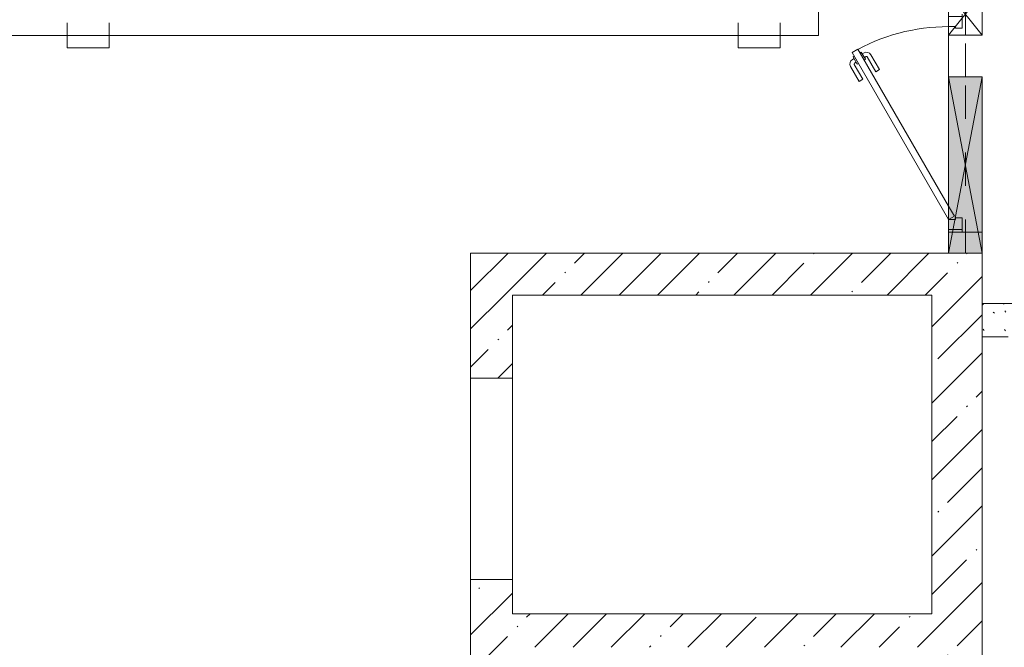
# Model space of a CAD drawing. Header units: millimetres. Extents: x -32229 to 169101, y -13689 to 125138.
# Tile 113 of 202: x 34273 to 40142, y 85700 to 89441. Entities that reach past the tile are written whole.
import ezdxf

# ---------------------------------------------------------------- set-up
doc = ezdxf.new("R2010")
doc.units = ezdxf.units.MM
doc.linetypes.add('3_ Штрих_ 1 х 1 мм', pattern=[400, 200, -200])
doc.layers.add('A-DETL-____-OTLN', color=7, linetype='Continuous', lineweight=9, true_color=0x00a600)
for name, color, linetype, lineweight in [('A-DOOR-____-MCUT', 7, 'Continuous', 9), ('A-DOOR-____-OTLN', 7, 'Continuous', 18), ('A-DOOR-FRAM-MCUT', 7, 'Continuous', 9), ('A-DOOR-OPNG-OTLN', 7, 'Continuous', 18), ('A-FLOR-____-OTLN', 7, 'Continuous', 18), ('A-GLAZ-____-MCUT', 7, 'Continuous', 9), ('A-GLAZ-____-OTLN', 7, 'Continuous', 18), ('A-WALL-____-MCUT', 7, 'Continuous', 40), ('A-WALL-____-PATT', 7, 'Continuous', 40), ('I-WALL-____-MCUT', 7, 'Continuous', 40), ('S-BEAM-____-OTLN', 7, 'Continuous', 18)]:
    doc.layers.add(name, color=color, linetype=linetype, lineweight=lineweight)
pattern_1 = [(45, (0, 0), (-228.0985, 228.0985), []), (45, (228.1, 0), (-228.0985, 228.0985), [403.225, -80.645, 6.706, -73.939])]

# ---------------------------------------------------------------- blocks, each defined once
blk = doc.blocks.new('АР_Дверь однопольная - 1300х2100h_лест__лифт_ холл-5749084--01 ЭМ')
at = {"layer": 'A-DOOR-____-MCUT', "color": 253, "lineweight": 13, "true_color": 0xaaaaaa}
for p, q in [((420.9, 675), (-575, 100)), ((440.9, 640.4), (420.9, 675)), ((-495, 100), (440.9, 640.4)), ((-575, 100), (-555, 65.4)), ((-555, 65.4), (-495, 100))]:
    blk.add_line(p, q, dxfattribs=at)
at = {"layer": 'A-DOOR-____-OTLN', "color": 253, "lineweight": 5, "true_color": 0xaaaaaa}
for p, q in [((248.7, 633.3), (337.5, 684.6)), ((261.2, 611.7), (350, 662.9)), ((395.3, 669.4), (352, 644.4)), ((362.8, 650.7), (356.8, 661.1)), ((384.5, 663.2), (378.4, 673.6)), ((399.3, 662.5), (395.3, 669.4)), ((261.2, 611.7), (248.7, 633.3)), ((352, 644.4), (356, 637.5)), ((380, 595.9), (376, 602.9)), ((423.3, 620.9), (380, 595.9)), ((390.8, 602.2), (396.8, 591.8)), ((412.5, 614.7), (418.5, 604.3)), ((419.3, 627.9), (423.3, 620.9)), ((306.2, 533.7), (395, 585)), ((306.2, 533.7), (318.7, 512.1)), ((318.7, 512.1), (407.5, 563.3))]:
    blk.add_line(p, q, dxfattribs=at)
for centre, radius, start, end in [((352.5, 658.6), 30, 30, 120), ((352.5, 658.6), 4.99, 30, 120), ((-575, 100), 1150, 360, 30), ((392.5, 589.3), 4.99, 300, 30), ((392.5, 589.3), 30, 300, 30)]:
    blk.add_arc(centre, radius, start, end, dxfattribs=at)
at = {"layer": 'A-DOOR-FRAM-MCUT', "color": 253, "lineweight": 13, "true_color": 0xaaaaaa}
for p, q in [((-635, 100), (-650, 100)), ((-575, 100), (-635, 100)), ((-635, 100), (-635, 20)), ((-575, 60), (-575, 100)), ((-565, 60), (-575, 60)), ((-565, 20), (-565, 60)), ((575, 60), (565, 60)), ((565, 60), (565, 20)), ((635, 100), (575, 100)), ((575, 100), (575, 60)), ((635, 20), (635, 100)), ((635, 100), (650, 100)), ((-635, 20), (-650, 20)), ((-635, 20), (-565, 20)), ((565, 20), (635, 20)), ((635, 20), (650, 20))]:
    blk.add_line(p, q, dxfattribs=at)
blk = doc.blocks.new('КР-Проем - Настраиваемый-4830013--01 ЭМ')
at = {"layer": 'A-DOOR-OPNG-OTLN', "color": 253, "lineweight": 13, "true_color": 0xaaaaaa}
for p, q in [((-600, 125), (600, 125)), ((-600, -125), (600, -125))]:
    blk.add_line(p, q, dxfattribs=at)
blk = doc.blocks.new('АР_Отверстие прямоугольное - ВК-3918152--01 ЭМ')
at = {"layer": 'A-GLAZ-____-OTLN', "lineweight": 13, "true_color": 0xf0f0f0}
blk.add_hatch(color=7, dxfattribs=at).paths.add_polyline_path([(0, 100), (0, -100), (5, -100), (5, 100)])
at = {"layer": 'A-GLAZ-____-MCUT', "color": 253, "lineweight": 13, "true_color": 0xaaaaaa}
for p, q in [((0, 100), (0, -100)), ((250, 100), (250, -100))]:
    blk.add_line(p, q, dxfattribs=at)
at = {"layer": 'A-GLAZ-____-OTLN', "color": 253, "lineweight": 5, "true_color": 0xaaaaaa}
for p, q in [((250, 100), (0, -100)), ((0, 100), (250, -100))]:
    blk.add_line(p, q, dxfattribs=at)
at = {"layer": 'A-GLAZ-____-OTLN', "color": 253, "lineweight": 13, "true_color": 0xaaaaaa}
for p, q in [((250, 100), (0, 100)), ((0, 100), (0, -100)), ((250, -100), (250, 100)), ((0, -100), (250, -100))]:
    blk.add_line(p, q, dxfattribs=at)
blk = doc.blocks.new('АР_Отверстие прямоугольное - ЭОМ-4898080--01 ЭМ')
at = {"layer": 'A-GLAZ-____-OTLN', "lineweight": 13, "true_color": 0xf0f0f0}
blk.add_hatch(color=7, dxfattribs=at).paths.add_polyline_path([(650, 100), (-400, 100), (-400, -100), (650, -100)])
at = {"layer": 'A-GLAZ-____-MCUT', "color": 253, "lineweight": 13, "true_color": 0xaaaaaa}
for p, q in [((-400, 100), (-400, -100)), ((650, 100), (650, -100))]:
    blk.add_line(p, q, dxfattribs=at)
at = {"layer": 'A-GLAZ-____-OTLN', "color": 253, "lineweight": 5, "true_color": 0xaaaaaa}
for p, q in [((650, 100), (-400, -100)), ((-400, 100), (650, -100))]:
    blk.add_line(p, q, dxfattribs=at)
at = {"layer": 'A-GLAZ-____-OTLN', "color": 253, "lineweight": 13, "true_color": 0xaaaaaa}
for p, q in [((650, 100), (-400, 100)), ((-400, 100), (-400, -100)), ((650, -100), (650, 100)), ((-400, -100), (650, -100))]:
    blk.add_line(p, q, dxfattribs=at)
blk = doc.blocks.new('АР_Перемычка - 200_Уx2_75x5__Опх2_125_75x5_-125_75x5_-7339808--01 ЭМ')
at = {"layer": 'S-BEAM-____-OTLN', "color": 9, "linetype": '3_ Штрих_ 1 х 1 мм', "lineweight": 15, "true_color": 0xc4c4c4}
for p, q in [((-775, 100), (-775, -100)), ((775, 100), (775, -100)), ((-775, 0), (275, 0)), ((275, 0), (525, 0)), ((525, 0), (775, 0))]:
    blk.add_line(p, q, dxfattribs=at)
blk = doc.blocks.new('Наметкина 10_РД_АР_П_отсоединено_rvt-1--01 ЭМ')
at = {"layer": 'A-WALL-____-PATT', "lineweight": 5, "true_color": 0xaaaaaa}
h = blk.add_hatch(dxfattribs=at)
h.set_pattern_fill('FP_1', color=253, style=0, pattern_type=2)
h.set_pattern_definition(pattern_1)
h.paths.add_polyline_path([(37660.8, 87800), (40010.3, 87800), (40010.3, 88050), (36960.3, 88050), (36960.3, 87800), (37210.3, 87800)])
h = blk.add_hatch(dxfattribs=at)
h.set_pattern_fill('FP_1', color=253, style=0, pattern_type=2)
h.set_pattern_definition(pattern_1)
h.paths.add_polyline_path([(36960.3, 83800), (37210.3, 83800), (37210.3, 84295), (36960.3, 84295), (36960.3, 83830)])
h.paths.add_polyline_path([(36960.3, 85495), (37210.3, 85495), (37210.3, 86105), (36960.3, 86105), (36960.3, 85700)])
h.paths.add_polyline_path([(37210.3, 87305), (37210.3, 87800), (36960.3, 87800), (36960.3, 87305), (37202.8, 87305)])
h = blk.add_hatch(dxfattribs=at)
h.set_pattern_fill('FP_1', color=253, style=0, pattern_type=2)
h.set_pattern_definition(pattern_1)
h.paths.add_polyline_path([(40010.3, 83500), (40010.3, 87800), (39710.3, 87800), (39710.3, 83500), (39960.3, 83500)])
h = blk.add_hatch(dxfattribs=at)
h.set_pattern_fill('FP_6', color=253, style=0, pattern_type=2)
h.set_pattern_definition([(135, (300.56, 377.28), (-565.6854, 6e-14), [10, -790]), (135, (349.8, 474.73), (-565.6854, 6e-14), [10, -790]), (135, (423.93, 473.06), (-565.6854, 6e-14), [10, -790]), (135, (229.92, 447.9), (-565.6854, 6e-14), [10, -790]), (135, (155.08, 447.9), (-565.6854, 6e-14), [10, -790]), (135, (114.9, 369.03), (-565.6854, 6e-14), [10, -790]), (135, (132.43, 285.8), (-565.6854, 6e-14), [10, -790]), (135, (214.66, 322), (-565.6854, 6e-14), [10, -790]), (135, (198.16, 261.88), (-565.6854, 6e-14), [10, -790]), (135, (45.2, 272.9), (-565.6854, 6e-14), [10, -790]), (135, (42.32, 336.16), (-565.6854, 6e-14), [10, -790]), (135, (92.26, 192.24), (-565.6854, 6e-14), [10, -790]), (135, (7.07, 149.2), (-565.6854, 6e-14), [10, -790]), (135, (80.6, 95.1), (-565.6854, 6e-14), [10, -790]), (135, (79.53, 36.94), (-565.6854, 6e-14), [10, -790]), (135, (153.87, 74.56), (-565.6854, 6e-14), [10, -790]), (135, (228.35, 124.8), (-565.6854, 6e-14), [10, -790]), (135, (279.75, 180.4), (-565.6854, 6e-14), [10, -790]), (135, (282.9, 31.63), (-565.6854, 6e-14), [10, -790]), (135, (377.38, 53.45), (-565.6854, 6e-14), [10, -790]), (135, (352.28, 102.7), (-565.6854, 6e-14), [10, -790]), (135, (354.05, 0), (-565.6854, 6e-14), [10, -790]), (135, (553.23, 16.45), (-565.6854, 6e-14), [10, -790]), (135, (542.38, 63.45), (-565.6854, 6e-14), [10, -790]), (135, (536.58, 239.3), (-565.6854, 6e-14), [10, -790]), (135, (475.85, 203.9), (-565.6854, 6e-14), [10, -790]), (135, (475.85, 316.54), (-565.6854, 6e-14), [10, -790]), (135, (520.8, 408.7), (-565.6854, 6e-14), [10, -790]), (135, (551.1, 470.8), (-565.6854, 6e-14), [10, -790]), (135, (235.25, 537.93), (-565.6854, 6e-14), [10, -790]), (135, (407.25, 547.65), (-565.6854, 6e-14), [10, -790]), (135, (94.5, 558.6), (-565.6854, 6e-14), [10, -790]), (135, (46.4, 532.3), (-565.6854, 6e-14), [10, -790]), (135, (85.56, 465.04), (-565.6854, 6e-14), [10, -790]), (135, (355.53, 181.14), (-565.6854, 6e-14), [10, -790]), (135, (362.23, 243.6), (-565.6854, 6e-14), [10, -790]), (135, (413.45, 344.1), (-565.6854, 6e-14), [10, -790]), (135, (286.3, 273.25), (-565.6854, 6e-14), [10, -790]), (135, (423.02, 263.72), (-565.6854, 6e-14), [10, -790]), (135, (162.94, 190.2), (-565.6854, 6e-14), [10, -790]), (135, (470.25, 120.93), (-565.6854, 6e-14), [10, -790]), (135, (484.48, 9.78), (-565.6854, 6e-14), [10, -790]), (45, (0, 212.13), (-565.6854, 0), []), (45, (212.13, 0), (-565.6854, 0), []), (45, (353.55, 0), (-565.6854, 0), []), (45, (0, 353.55), (-565.6854, 0), [])])
h.paths.add_polyline_path([(40165.3, 87550), (40285.3, 87550), (40285.3, 87750), (40010.3, 87750), (40010.3, 87550)])
h.paths.add_polyline_path([(42610.3, 87550), (42610.3, 87750), (41285.3, 87750), (41285.3, 87550)])
h = blk.add_hatch(dxfattribs=at)
h.set_pattern_fill('FP_1', color=253, style=0, pattern_type=2)
h.set_pattern_definition(pattern_1)
h.paths.add_polyline_path([(37210.3, 85700), (39710.3, 85700), (39710.3, 85900), (37210.3, 85900)])
at = {"layer": 'A-FLOR-____-OTLN', "color": 253, "lineweight": 13, "true_color": 0xaaaaaa}
for p, q in [((39810.3, 89350), (39810.3, 89400)), ((39810.3, 89400), (39810.3, 89350)), ((39810.3, 89100), (39810.3, 89350)), ((39810.3, 89350), (39810.3, 89100)), ((39810.3, 88330), (39810.3, 89100)), ((39810.3, 89100), (39810.3, 88330)), ((39810.3, 88050), (39810.3, 88190)), ((39810.3, 88190), (39810.3, 88175)), ((39810.3, 88175), (40010.3, 88175)), ((40010.3, 88175), (40010.3, 88050)), ((36960.3, 86105), (36960.3, 87305))]:
    blk.add_line(p, q, dxfattribs=at)
at = {"layer": 'A-WALL-____-MCUT', "color": 253, "lineweight": 13, "true_color": 0xaaaaaa}
for p, q in [((39810.3, 88050), (36960.3, 88050)), ((36960.3, 88050), (36960.3, 87800)), ((40010.3, 88050), (39810.3, 88050)), ((40010.3, 87800), (40010.3, 88050)), ((36960.3, 87800), (36960.3, 87305)), ((37210.3, 87800), (39710.3, 87800)), ((37210.3, 87305), (37210.3, 87800)), ((39710.3, 87800), (39710.3, 85900)), ((40010.3, 83500), (40010.3, 87800)), ((36960.3, 87305), (37210.3, 87305)), ((36960.3, 86105), (36960.3, 85495)), ((37210.3, 86105), (36960.3, 86105)), ((37210.3, 85900), (37210.3, 86105)), ((39710.3, 85900), (37210.3, 85900))]:
    blk.add_line(p, q, dxfattribs=at)
at = {"layer": 'I-WALL-____-MCUT', "color": 253, "lineweight": 13, "true_color": 0xaaaaaa}
for p, q in [((40285.3, 87750), (40010.3, 87750)), ((40010.3, 87750), (40010.3, 87550)), ((40010.3, 87550), (40165.3, 87550))]:
    blk.add_line(p, q, dxfattribs=at)
at = {"layer": 'A-DOOR-____-OTLN', "color": 253, "lineweight": 13, "true_color": 0xaaaaaa}
for name, p, rotation in [('АР_Дверь однопольная - 1300х2100h_лест__лифт_ холл-5749084--01 ЭМ', (39910.3, 88825), 90), ('КР-Проем - Настраиваемый-4830013--01 ЭМ', (37085.3, 86705), 269.9999999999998)]:
    blk.add_blockref(name, p, dxfattribs=dict(at, rotation=rotation))
at = {"layer": 'A-GLAZ-____-OTLN', "color": 253, "lineweight": 13, "true_color": 0xaaaaaa}
for name, p, rotation in [('АР_Отверстие прямоугольное - ВК-3918152--01 ЭМ', (39910.3, 89350), 90), ('АР_Отверстие прямоугольное - ЭОМ-4898080--01 ЭМ', (39910.3, 88700), 270)]:
    blk.add_blockref(name, p, dxfattribs=dict(at, rotation=rotation))
at = {"layer": 'S-BEAM-____-OTLN', "color": 253, "lineweight": 13, "true_color": 0xaaaaaa, "rotation": 90}
blk.add_blockref('АР_Перемычка - 200_Уx2_75x5__Опх2_125_75x5_-125_75x5_-7339808--01 ЭМ', (39910.3, 88825), dxfattribs=at)

msp = doc.modelspace()

# ---------------------------------------------------------------- linework, layer by layer
at = {"layer": 'A-DETL-____-OTLN', "color": 1, "true_color": 0xff0000}
for p, q in [((39035.4, 92900), (39035.4, 89347.6)), ((34556.3, 89422.6), (34556.3, 89272.6)), ((34806.3, 89272.6), (34806.3, 89422.6)), ((38556.3, 89422.6), (38556.3, 89272.6)), ((38806.3, 89272.6), (38806.3, 89422.6)), ((39035.4, 89347.6), (25386.6, 89347.6)), ((34556.3, 89272.6), (34806.3, 89272.6)), ((38556.3, 89272.6), (38806.3, 89272.6))]:
    msp.add_line(p, q, dxfattribs=at)

# ---------------------------------------------------------------- block references
at = {"lineweight": 5}
msp.add_blockref('Наметкина 10_РД_АР_П_отсоединено_rvt-1--01 ЭМ', (0, 0), dxfattribs=at)

doc.saveas('drawing.dxf')
